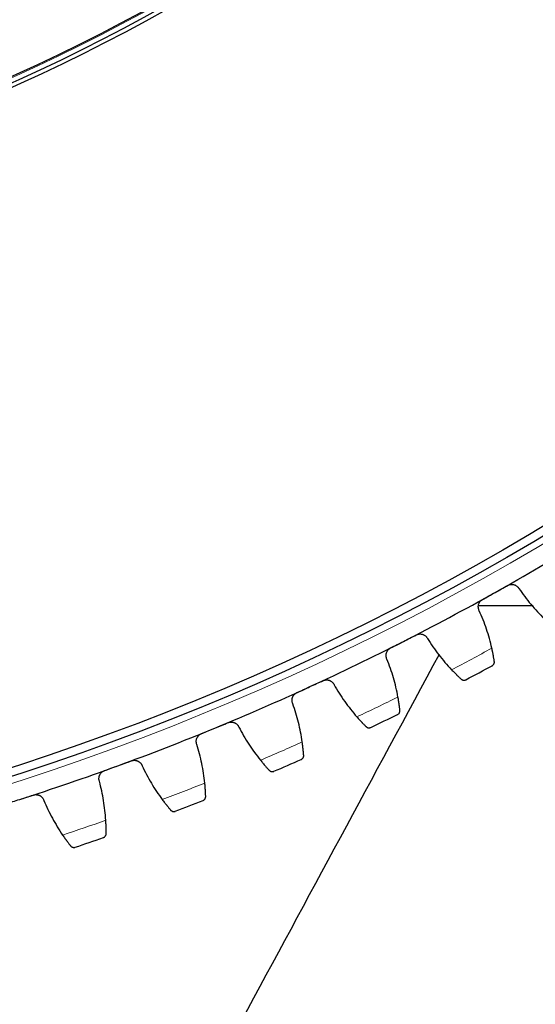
# Model space of a CAD drawing. Header units: inches. Extents: x 0 to 20790, y -12 to 14700.
# Tile 220 of 256: x 10342 to 10465, y 3828 to 4064. Entities that reach past the tile are written whole.
import ezdxf

# ---------------------------------------------------------------- set-up
doc = ezdxf.new("R2010")
doc.units = ezdxf.units.IN
doc.layers.add('1', color=7, linetype='Continuous', true_color=0xffffff)
doc.layers.add('254', color=7, linetype='Continuous', true_color=0xffffff)
doc.styles.add('latin_extended', font='simplex.shx')
doc.dimstyles.get("Standard").update_dxf_attribs({"dimtxt": 0.18, "dimasz": 0.18, "dimexe": 0.18, "dimexo": 0.0625, "dimgap": 0.09, "dimtad": 0, "dimtih": 1, "dimtoh": 1, "dimdec": 4, "dimzin": 0, "dimdsep": 46, "dimtxsty": 'Standard', "dimcen": 0.09, "dimadec": 0, "dimazin": 0, "dimtfac": 1, "dimtdec": 4, "dimtofl": 0, "dimtmove": 0, "dimatfit": 3, "dimfxl": 1, "dimtolj": 1, "dimtzin": 0, "dimarcsym": 0})

# ---------------------------------------------------------------- blocks, each defined once
blk = doc.blocks.new('_U6')
at = {"layer": '254', "color": 3, "linetype": 'Continuous', "lineweight": 13, "transparency": 16777216}
for p, q in [((9507.07, 3920.69), (9507.07, 2606.19)), ((10797.07, 3920.69), (10797.07, 2606.19)), ((9629.57, 2641.19), (10674.57, 2641.19))]:
    blk.add_line(p, q, dxfattribs=at)
at = {"layer": '254', "color": 3, "transparency": 16777216}
for points in [[(9629.57, 2661.6), (9629.57, 2620.77), (9507.07, 2641.19)], [(10674.57, 2620.77), (10674.57, 2661.6), (10797.07, 2641.19)]]:
    blk.add_solid(points, dxfattribs=at)
at = {"layer": 'Defpoints', "color": 0, "transparency": 16777216}
for p in [(9507.07, 3955.69), (10797.07, 3955.69), (10797.07, 2641.19)]:
    blk.add_point(p, dxfattribs=at)
at = {"layer": '254', "color": 2, "lineweight": 13, "transparency": 16777216, "insert": (9947.9, 2824.94), "char_height": 122.5, "attachment_point": 1, "style": 'latin_extended'}
blk.add_mtext('\\A1;1290', dxfattribs=at)
blk = doc.blocks.new('_U7')
at = {"layer": '254', "color": 3, "linetype": 'Continuous', "lineweight": 13, "transparency": 16777216}
for p, q in [((9659.07, 3888.69), (9659.07, 2886.19)), ((10645.07, 3888.69), (10645.07, 2886.19)), ((9781.57, 2921.19), (10522.57, 2921.19))]:
    blk.add_line(p, q, dxfattribs=at)
at = {"layer": '254', "color": 3, "transparency": 16777216}
for points in [[(9781.57, 2941.6), (9781.57, 2900.77), (9659.07, 2921.19)], [(10522.57, 2900.77), (10522.57, 2941.6), (10645.07, 2921.19)]]:
    blk.add_solid(points, dxfattribs=at)
at = {"layer": 'Defpoints', "color": 0, "transparency": 16777216}
for p in [(9659.07, 3923.69), (10645.07, 3923.69), (10645.07, 2921.19)]:
    blk.add_point(p, dxfattribs=at)
at = {"layer": '254', "color": 2, "lineweight": 13, "transparency": 16777216, "insert": (9997.49, 3104.94), "char_height": 122.5, "attachment_point": 1, "style": 'latin_extended'}
blk.add_mtext('\\A1;986', dxfattribs=at)
blk = doc.blocks.new('_U10')
at = {"layer": '254', "color": 3, "linetype": 'Continuous', "lineweight": 13, "transparency": 16777216}
for p, q in [((10187.07, 4468.69), (12185.34, 4468.69)), ((12150.34, 4346.19), (12150.34, 3940.69)), ((11010.57, 3818.19), (12185.34, 3818.19))]:
    blk.add_line(p, q, dxfattribs=at)
at = {"layer": '254', "color": 3, "transparency": 16777216}
for points in [[(12170.76, 4346.19), (12129.92, 4346.19), (12150.34, 4468.69)], [(12129.92, 3940.69), (12170.76, 3940.69), (12150.34, 3818.19)]]:
    blk.add_solid(points, dxfattribs=at)
at = {"layer": 'Defpoints', "color": 0, "transparency": 16777216}
for p in [(10152.07, 4468.69), (10975.57, 3818.19), (12150.34, 3818.19)]:
    blk.add_point(p, dxfattribs=at)
at = {"layer": '254', "color": 2, "lineweight": 13, "transparency": 16777216, "insert": (11966.59, 3948.36), "char_height": 122.5, "attachment_point": 1, "rotation": 90, "style": 'latin_extended'}
blk.add_mtext('\\A1;650', dxfattribs=at)

msp = doc.modelspace()

# ---------------------------------------------------------------- linework, layer by layer
at = {"layer": '1', "color": 2, "linetype": 'Continuous', "lineweight": 25}
msp.add_line((10451.366, 3923.685), (10464.446, 3923.685), dxfattribs=at)
at = {"layer": '1', "color": 110, "linetype": 'Continuous', "lineweight": 13}
for radius in [616.6, 458.862]:
    msp.add_circle((10152.069, 4468.685), radius, dxfattribs=at)
at = {"layer": '1', "color": 2, "linetype": 'Continuous', "lineweight": 25}
for radius in [615, 613, 461, 460, 458.594]:
    msp.add_circle((10152.069, 4468.685), radius, dxfattribs=at)
for radius, start, end in [(621, 299.235669, 301.528662), (621, 296.942675, 299.235669), (621, 294.649682, 296.942675), (636, 297.768247, 298.410097), (621, 292.356688, 294.649682), (636, 295.475253, 296.117104), (621, 290.063694, 292.356688), (636, 293.182259, 293.82411), (621, 287.770701, 290.063694), (636, 290.889266, 291.531116), (636, 288.596272, 289.238123)]:
    msp.add_arc((10152.069, 4468.685), radius, start, end, dxfattribs=at)
at = {"layer": '1', "color": 110, "linetype": 'Continuous', "lineweight": 13}
for start, end in [(297.594811, 298.583533), (295.301818, 296.290539), (293.008824, 293.997545), (290.71583, 291.704552), (288.422837, 289.411558)]:
    msp.add_arc((10152.069, 4468.685), 632.294, start, end, dxfattribs=at)
at = {"layer": '1', "color": 2, "linetype": 'Continuous', "lineweight": 25}
for points in [[(10455.367, 3926.789), (10456.367, 3927.349), (10457.367, 3927.908), (10458.366, 3928.468)], [(10452.368, 3925.111), (10453.368, 3925.67), (10454.368, 3926.23), (10455.367, 3926.789)], [(10461.08, 3927.715), (10461.523, 3927.062), (10462.441, 3925.781), (10463.911, 3923.935), (10465.473, 3922.165), (10466.576, 3921.036), (10467.143, 3920.485)], [(10454.584, 3913.455), (10454.41, 3914.227), (10454.024, 3915.758), (10453.333, 3918.015), (10452.528, 3920.232), (10451.916, 3921.685), (10451.591, 3922.404)], [(10433.443, 3915.089), (10434.465, 3915.608), (10435.486, 3916.127), (10436.507, 3916.646)], [(10430.38, 3913.531), (10431.401, 3914.05), (10432.422, 3914.569), (10433.443, 3915.089)], [(10439.188, 3915.785), (10439.605, 3915.114), (10440.471, 3913.798), (10441.866, 3911.895), (10443.356, 3910.064), (10444.413, 3908.892), (10444.958, 3908.318)], [(10432.127, 3901.796), (10431.984, 3902.574), (10431.66, 3904.119), (10431.059, 3906.402), (10430.344, 3908.65), (10429.791, 3910.126), (10429.495, 3910.858)], [(10407.945, 3902.841), (10408.987, 3903.319), (10410.028, 3903.796), (10411.069, 3904.274)], [(10411.069, 3904.274), (10412.11, 3904.752), (10413.151, 3905.23), (10414.193, 3905.707)], [(10416.837, 3904.74), (10417.227, 3904.053), (10418.039, 3902.703), (10419.357, 3900.746), (10420.772, 3898.857), (10421.782, 3897.643), (10422.303, 3897.048)], [(10409.221, 3891.045), (10409.11, 3891.828), (10408.848, 3893.385), (10408.339, 3895.69), (10407.715, 3897.965), (10407.221, 3899.462), (10406.955, 3900.205)], [(10388.28, 3894.364), (10389.339, 3894.799), (10390.399, 3895.235), (10391.458, 3895.671)], [(10385.101, 3893.056), (10386.161, 3893.492), (10387.22, 3893.928), (10388.28, 3894.364)], [(10394.062, 3894.598), (10394.424, 3893.896), (10395.182, 3892.515), (10396.42, 3890.507), (10397.758, 3888.562), (10398.719, 3887.309), (10399.216, 3886.694)], [(10385.904, 3881.219), (10385.825, 3882.006), (10385.625, 3883.572), (10385.209, 3885.896), (10384.676, 3888.194), (10384.242, 3889.709), (10384.006, 3890.462)], [(10365.112, 3885.373), (10366.188, 3885.766), (10367.264, 3886.159), (10368.34, 3886.552)], [(10361.884, 3884.194), (10362.96, 3884.587), (10364.036, 3884.98), (10365.112, 3885.373)], [(10370.899, 3885.376), (10371.233, 3884.66), (10371.935, 3883.249), (10373.091, 3881.193), (10374.351, 3879.197), (10375.26, 3877.906), (10375.733, 3877.271)], [(10362.213, 3872.334), (10362.165, 3873.124), (10362.028, 3874.696), (10361.705, 3877.034), (10361.264, 3879.352), (10360.892, 3880.883), (10360.686, 3881.645)], [(10338.331, 3876.267), (10339.422, 3876.617), (10340.513, 3876.966), (10341.603, 3877.316)], [(10341.603, 3877.316), (10342.694, 3877.666), (10343.785, 3878.015), (10344.876, 3878.365)], [(10347.386, 3877.087), (10347.691, 3876.359), (10348.336, 3874.921), (10349.409, 3872.821), (10350.588, 3870.776), (10351.445, 3869.45), (10351.891, 3868.796)]]:
    msp.add_open_spline(points, degree=3, dxfattribs=at)
for points, knots in [([(10458.366, 3928.468), (10458.425, 3928.501), (10458.543, 3928.56), (10458.728, 3928.629), (10458.856, 3928.664), (10458.953, 3928.685), (10458.986, 3928.691), (10459.051, 3928.702), (10459.084, 3928.706), (10459.247, 3928.725), (10459.378, 3928.727), (10459.541, 3928.713), (10459.574, 3928.71), (10459.623, 3928.703), (10459.639, 3928.701), (10459.672, 3928.696), (10459.753, 3928.682), (10459.895, 3928.648), (10460.017, 3928.607), (10460.138, 3928.559), (10460.197, 3928.533), (10460.371, 3928.443), (10460.479, 3928.374), (10460.63, 3928.255), (10460.678, 3928.213), (10460.748, 3928.147), (10460.771, 3928.124), (10460.815, 3928.077), (10460.837, 3928.053), (10460.942, 3927.931), (10461.016, 3927.827), (10461.08, 3927.715)], [0, 0, 0, 0, 0.0625, 0.125, 0.1875, 0.1875, 0.21875, 0.21875, 0.25, 0.25, 0.375, 0.375, 0.40625, 0.40625, 0.421875, 0.421875, 0.4375, 0.5, 0.5625, 0.5625, 0.625, 0.625, 0.75, 0.75, 0.8125, 0.8125, 0.84375, 0.84375, 0.875, 0.875, 1, 1, 1, 1]), ([(10451.591, 3922.404), (10451.529, 3922.517), (10451.479, 3922.635), (10451.421, 3922.817), (10451.404, 3922.879), (10451.384, 3922.973), (10451.378, 3923.004), (10451.367, 3923.068), (10451.363, 3923.1), (10451.344, 3923.26), (10451.341, 3923.388), (10451.356, 3923.581), (10451.364, 3923.645), (10451.38, 3923.742), (10451.387, 3923.774), (10451.401, 3923.837), (10451.409, 3923.869), (10451.453, 3924.025), (10451.499, 3924.147), (10451.573, 3924.293), (10451.588, 3924.322), (10451.62, 3924.379), (10451.638, 3924.407), (10451.691, 3924.491), (10451.728, 3924.545), (10451.85, 3924.7), (10451.94, 3924.795), (10452.066, 3924.904), (10452.092, 3924.925), (10452.145, 3924.966), (10452.172, 3924.986), (10452.254, 3925.043), (10452.31, 3925.078), (10452.368, 3925.111)], [0, 0, 0, 0, 0.125, 0.125, 0.1875, 0.1875, 0.21875, 0.21875, 0.25, 0.25, 0.375, 0.375, 0.4375, 0.4375, 0.46875, 0.46875, 0.5, 0.5, 0.625, 0.625, 0.65625, 0.65625, 0.6875, 0.6875, 0.75, 0.75, 0.875, 0.875, 0.90625, 0.90625, 0.9375, 0.9375, 1, 1, 1, 1]), ([(10436.507, 3916.646), (10436.567, 3916.676), (10436.688, 3916.73), (10436.875, 3916.792), (10437.004, 3916.822), (10437.102, 3916.839), (10437.135, 3916.844), (10437.201, 3916.852), (10437.234, 3916.855), (10437.398, 3916.867), (10437.528, 3916.864), (10437.691, 3916.844), (10437.724, 3916.839), (10437.772, 3916.83), (10437.788, 3916.827), (10437.821, 3916.821), (10437.901, 3916.804), (10438.042, 3916.765), (10438.163, 3916.718), (10438.281, 3916.666), (10438.339, 3916.637), (10438.509, 3916.541), (10438.614, 3916.467), (10438.76, 3916.343), (10438.807, 3916.299), (10438.874, 3916.229), (10438.896, 3916.206), (10438.938, 3916.157), (10438.959, 3916.132), (10439.059, 3916.007), (10439.129, 3915.899), (10439.188, 3915.785)], [0, 0, 0, 0, 0.0625, 0.125, 0.1875, 0.1875, 0.21875, 0.21875, 0.25, 0.25, 0.375, 0.375, 0.40625, 0.40625, 0.421875, 0.421875, 0.4375, 0.5, 0.5625, 0.5625, 0.625, 0.625, 0.75, 0.75, 0.8125, 0.8125, 0.84375, 0.84375, 0.875, 0.875, 1, 1, 1, 1]), ([(10220.229, 3501.529), (10278.387, 3609.164), (10352.327, 3746.009), (10426.268, 3882.854), (10442.051, 3912.064)], [0, 0, 0, 0, 0.7865465, 1, 1, 1, 1]), ([(10429.495, 3910.858), (10429.438, 3910.973), (10429.392, 3911.093), (10429.341, 3911.277), (10429.327, 3911.339), (10429.31, 3911.434), (10429.306, 3911.466), (10429.298, 3911.53), (10429.294, 3911.562), (10429.282, 3911.723), (10429.284, 3911.851), (10429.307, 3912.043), (10429.317, 3912.107), (10429.338, 3912.203), (10429.346, 3912.234), (10429.362, 3912.297), (10429.372, 3912.329), (10429.421, 3912.483), (10429.473, 3912.602), (10429.552, 3912.746), (10429.568, 3912.774), (10429.603, 3912.83), (10429.621, 3912.858), (10429.678, 3912.939), (10429.718, 3912.991), (10429.845, 3913.142), (10429.939, 3913.233), (10430.07, 3913.336), (10430.096, 3913.357), (10430.151, 3913.395), (10430.178, 3913.414), (10430.262, 3913.468), (10430.32, 3913.501), (10430.38, 3913.531)], [0, 0, 0, 0, 0.125, 0.125, 0.1875, 0.1875, 0.21875, 0.21875, 0.25, 0.25, 0.375, 0.375, 0.4375, 0.4375, 0.46875, 0.46875, 0.5, 0.5, 0.625, 0.625, 0.65625, 0.65625, 0.6875, 0.6875, 0.75, 0.75, 0.875, 0.875, 0.90625, 0.90625, 0.9375, 0.9375, 1, 1, 1, 1]), ([(10455.177, 3910.314), (10455.164, 3910.401), (10455.149, 3910.496), (10455.117, 3910.697), (10455.082, 3910.911), (10455.041, 3911.148), (10455.014, 3911.304), (10455.008, 3911.336), (10454.997, 3911.4), (10454.991, 3911.432), (10454.974, 3911.531), (10454.962, 3911.597), (10454.925, 3911.799), (10454.898, 3911.937), (10454.843, 3912.222), (10454.815, 3912.368), (10454.769, 3912.592), (10454.753, 3912.668), (10454.729, 3912.783), (10454.721, 3912.822), (10454.705, 3912.9), (10454.697, 3912.939), (10454.655, 3913.135), (10454.62, 3913.294), (10454.584, 3913.455)], [0, 0, 0, 0, 0.125, 0.125, 0.25, 0.375, 0.375, 0.40625, 0.40625, 0.4375, 0.4375, 0.5, 0.5, 0.625, 0.625, 0.75, 0.75, 0.8125, 0.8125, 0.84375, 0.84375, 0.875, 0.875, 1, 1, 1, 1]), ([(10454.665, 3909.282), (10454.666, 3909.283), (10454.667, 3909.284), (10454.67, 3909.285), (10454.671, 3909.286), (10454.675, 3909.288), (10454.683, 3909.292), (10454.701, 3909.303), (10454.736, 3909.324), (10454.804, 3909.371), (10454.859, 3909.418), (10454.96, 3909.518), (10455.019, 3909.595), (10455.09, 3909.726), (10455.111, 3909.772), (10455.138, 3909.844), (10455.146, 3909.869), (10455.16, 3909.92), (10455.166, 3909.946), (10455.181, 3910.026), (10455.187, 3910.081), (10455.19, 3910.195), (10455.186, 3910.254), (10455.177, 3910.314)], [0, 0, 0, 0, 0.0039063, 0.0039063, 0.0078125, 0.0078125, 0.015625, 0.03125, 0.0625, 0.125, 0.25, 0.25, 0.5, 0.5, 0.625, 0.625, 0.6875, 0.6875, 0.75, 0.75, 0.875, 0.875, 1, 1, 1, 1]), ([(10444.958, 3908.318), (10445.071, 3908.198), (10445.184, 3908.081), (10445.405, 3907.853), (10445.622, 3907.63), (10445.833, 3907.419), (10445.989, 3907.265), (10446.04, 3907.215), (10446.116, 3907.14), (10446.141, 3907.115), (10446.191, 3907.066), (10446.216, 3907.042), (10446.339, 3906.922), (10446.528, 3906.739), (10446.703, 3906.574), (10446.87, 3906.416), (10446.95, 3906.342), (10447.044, 3906.254), (10447.063, 3906.237), (10447.099, 3906.203), (10447.153, 3906.153), (10447.204, 3906.106), (10447.237, 3906.076)], [0, 0, 0, 0, 0.125, 0.125, 0.25, 0.375, 0.375, 0.4375, 0.4375, 0.46875, 0.46875, 0.5, 0.5, 0.625, 0.75, 0.75, 0.875, 0.875, 0.90625, 0.90625, 0.9375, 1, 1, 1, 1]), ([(10414.193, 3905.707), (10414.253, 3905.735), (10414.376, 3905.785), (10414.566, 3905.839), (10414.696, 3905.863), (10414.795, 3905.877), (10414.828, 3905.88), (10414.894, 3905.886), (10414.927, 3905.888), (10415.091, 3905.893), (10415.222, 3905.885), (10415.383, 3905.858), (10415.416, 3905.852), (10415.464, 3905.841), (10415.48, 3905.838), (10415.512, 3905.83), (10415.591, 3905.81), (10415.731, 3905.765), (10415.849, 3905.714), (10415.966, 3905.657), (10416.022, 3905.625), (10416.189, 3905.523), (10416.291, 3905.445), (10416.432, 3905.314), (10416.477, 3905.269), (10416.541, 3905.197), (10416.562, 3905.172), (10416.602, 3905.122), (10416.622, 3905.096), (10416.717, 3904.967), (10416.782, 3904.856), (10416.837, 3904.74)], [0, 0, 0, 0, 0.0625, 0.125, 0.1875, 0.1875, 0.21875, 0.21875, 0.25, 0.25, 0.375, 0.375, 0.40625, 0.40625, 0.421875, 0.421875, 0.4375, 0.5, 0.5625, 0.5625, 0.625, 0.625, 0.75, 0.75, 0.8125, 0.8125, 0.84375, 0.84375, 0.875, 0.875, 1, 1, 1, 1]), ([(10447.237, 3906.076), (10447.282, 3906.035), (10447.328, 3905.999), (10447.423, 3905.939), (10447.472, 3905.913), (10447.57, 3905.871), (10447.62, 3905.855), (10447.72, 3905.83), (10447.77, 3905.821), (10447.87, 3905.812), (10447.92, 3905.811), (10448.017, 3905.817), (10448.065, 3905.823), (10448.158, 3905.842), (10448.204, 3905.855), (10448.271, 3905.878), (10448.304, 3905.892), (10448.342, 3905.909), (10448.361, 3905.918), (10448.369, 3905.922), (10448.374, 3905.925), (10448.377, 3905.926), (10448.379, 3905.928)], [0, 0, 0, 0, 0.125, 0.125, 0.25, 0.25, 0.375, 0.375, 0.5, 0.5, 0.625, 0.625, 0.75, 0.75, 0.875, 0.875, 0.9375, 0.96875, 0.984375, 0.9921875, 0.9921875, 1, 1, 1, 1]), ([(10406.955, 3900.205), (10406.902, 3900.323), (10406.861, 3900.444), (10406.817, 3900.63), (10406.806, 3900.693), (10406.793, 3900.788), (10406.79, 3900.82), (10406.784, 3900.884), (10406.782, 3900.917), (10406.776, 3901.078), (10406.784, 3901.206), (10406.814, 3901.397), (10406.827, 3901.46), (10406.851, 3901.555), (10406.86, 3901.586), (10406.88, 3901.649), (10406.89, 3901.679), (10406.946, 3901.832), (10407.002, 3901.949), (10407.087, 3902.089), (10407.104, 3902.116), (10407.141, 3902.171), (10407.161, 3902.198), (10407.22, 3902.277), (10407.262, 3902.328), (10407.395, 3902.473), (10407.493, 3902.56), (10407.628, 3902.658), (10407.655, 3902.677), (10407.711, 3902.714), (10407.739, 3902.732), (10407.825, 3902.782), (10407.885, 3902.813), (10407.945, 3902.841)], [0, 0, 0, 0, 0.125, 0.125, 0.1875, 0.1875, 0.21875, 0.21875, 0.25, 0.25, 0.375, 0.375, 0.4375, 0.4375, 0.46875, 0.46875, 0.5, 0.5, 0.625, 0.625, 0.65625, 0.65625, 0.6875, 0.6875, 0.75, 0.75, 0.875, 0.875, 0.90625, 0.90625, 0.9375, 0.9375, 1, 1, 1, 1]), ([(10432.594, 3898.633), (10432.584, 3898.722), (10432.573, 3898.817), (10432.549, 3899.019), (10432.523, 3899.234), (10432.492, 3899.473), (10432.471, 3899.63), (10432.467, 3899.662), (10432.458, 3899.726), (10432.453, 3899.759), (10432.44, 3899.858), (10432.43, 3899.924), (10432.401, 3900.128), (10432.381, 3900.267), (10432.337, 3900.554), (10432.314, 3900.701), (10432.277, 3900.927), (10432.265, 3901.003), (10432.246, 3901.119), (10432.239, 3901.158), (10432.226, 3901.236), (10432.219, 3901.276), (10432.185, 3901.473), (10432.157, 3901.634), (10432.127, 3901.796)], [0, 0, 0, 0, 0.125, 0.125, 0.25, 0.375, 0.375, 0.40625, 0.40625, 0.4375, 0.4375, 0.5, 0.5, 0.625, 0.625, 0.75, 0.75, 0.8125, 0.8125, 0.84375, 0.84375, 0.875, 0.875, 1, 1, 1, 1]), ([(10432.041, 3897.623), (10432.042, 3897.624), (10432.043, 3897.625), (10432.046, 3897.626), (10432.047, 3897.627), (10432.051, 3897.629), (10432.059, 3897.633), (10432.078, 3897.642), (10432.114, 3897.663), (10432.184, 3897.707), (10432.24, 3897.751), (10432.345, 3897.847), (10432.407, 3897.922), (10432.484, 3898.05), (10432.507, 3898.095), (10432.536, 3898.166), (10432.545, 3898.191), (10432.561, 3898.241), (10432.568, 3898.267), (10432.587, 3898.346), (10432.595, 3898.401), (10432.602, 3898.514), (10432.601, 3898.573), (10432.594, 3898.633)], [0, 0, 0, 0, 0.0039062, 0.0039062, 0.0078125, 0.0078125, 0.015625, 0.03125, 0.0625, 0.125, 0.25, 0.25, 0.5, 0.5, 0.625, 0.625, 0.6875, 0.6875, 0.75, 0.75, 0.875, 0.875, 1, 1, 1, 1]), ([(10391.458, 3895.671), (10391.52, 3895.696), (10391.645, 3895.74), (10391.837, 3895.788), (10391.967, 3895.806), (10392.066, 3895.816), (10392.1, 3895.818), (10392.166, 3895.821), (10392.199, 3895.821), (10392.364, 3895.82), (10392.494, 3895.807), (10392.654, 3895.774), (10392.686, 3895.766), (10392.734, 3895.754), (10392.75, 3895.749), (10392.781, 3895.74), (10392.86, 3895.717), (10392.997, 3895.667), (10393.114, 3895.611), (10393.228, 3895.549), (10393.283, 3895.516), (10393.445, 3895.406), (10393.544, 3895.324), (10393.68, 3895.189), (10393.723, 3895.141), (10393.784, 3895.067), (10393.804, 3895.041), (10393.843, 3894.989), (10393.861, 3894.963), (10393.951, 3894.83), (10394.012, 3894.717), (10394.062, 3894.598)], [0, 0, 0, 0, 0.0625, 0.125, 0.1875, 0.1875, 0.21875, 0.21875, 0.25, 0.25, 0.375, 0.375, 0.40625, 0.40625, 0.421875, 0.421875, 0.4375, 0.5, 0.5625, 0.5625, 0.625, 0.625, 0.75, 0.75, 0.8125, 0.8125, 0.84375, 0.84375, 0.875, 0.875, 1, 1, 1, 1]), ([(10422.303, 3897.048), (10422.412, 3896.924), (10422.519, 3896.802), (10422.731, 3896.566), (10422.94, 3896.335), (10423.142, 3896.115), (10423.291, 3895.955), (10423.34, 3895.903), (10423.413, 3895.825), (10423.438, 3895.799), (10423.486, 3895.748), (10423.51, 3895.723), (10423.627, 3895.598), (10423.809, 3895.408), (10423.977, 3895.236), (10424.138, 3895.072), (10424.214, 3894.994), (10424.305, 3894.902), (10424.323, 3894.884), (10424.358, 3894.849), (10424.41, 3894.797), (10424.459, 3894.748), (10424.491, 3894.717)], [0, 0, 0, 0, 0.125, 0.125, 0.25, 0.375, 0.375, 0.4375, 0.4375, 0.46875, 0.46875, 0.5, 0.5, 0.625, 0.75, 0.75, 0.875, 0.875, 0.90625, 0.90625, 0.9375, 1, 1, 1, 1]), ([(10384.006, 3890.462), (10383.958, 3890.582), (10383.922, 3890.704), (10383.886, 3890.892), (10383.877, 3890.955), (10383.868, 3891.051), (10383.866, 3891.083), (10383.863, 3891.148), (10383.862, 3891.18), (10383.862, 3891.342), (10383.875, 3891.469), (10383.913, 3891.659), (10383.928, 3891.721), (10383.956, 3891.815), (10383.967, 3891.846), (10383.989, 3891.908), (10384, 3891.938), (10384.062, 3892.088), (10384.123, 3892.203), (10384.213, 3892.339), (10384.232, 3892.366), (10384.271, 3892.419), (10384.291, 3892.445), (10384.354, 3892.522), (10384.398, 3892.571), (10384.537, 3892.711), (10384.638, 3892.794), (10384.777, 3892.887), (10384.805, 3892.905), (10384.862, 3892.939), (10384.891, 3892.955), (10384.979, 3893.002), (10385.039, 3893.031), (10385.101, 3893.056)], [0, 0, 0, 0, 0.125, 0.125, 0.1875, 0.1875, 0.21875, 0.21875, 0.25, 0.25, 0.375, 0.375, 0.4375, 0.4375, 0.46875, 0.46875, 0.5, 0.5, 0.625, 0.625, 0.65625, 0.65625, 0.6875, 0.6875, 0.75, 0.75, 0.875, 0.875, 0.90625, 0.90625, 0.9375, 0.9375, 1, 1, 1, 1]), ([(10424.491, 3894.717), (10424.534, 3894.674), (10424.579, 3894.637), (10424.672, 3894.572), (10424.719, 3894.545), (10424.816, 3894.499), (10424.865, 3894.481), (10424.964, 3894.452), (10425.013, 3894.441), (10425.113, 3894.428), (10425.162, 3894.425), (10425.26, 3894.427), (10425.308, 3894.431), (10425.402, 3894.446), (10425.449, 3894.457), (10425.516, 3894.478), (10425.55, 3894.49), (10425.588, 3894.506), (10425.607, 3894.514), (10425.615, 3894.518), (10425.621, 3894.52), (10425.623, 3894.522), (10425.626, 3894.523)], [0, 0, 0, 0, 0.125, 0.125, 0.25, 0.25, 0.375, 0.375, 0.5, 0.5, 0.625, 0.625, 0.75, 0.75, 0.875, 0.875, 0.9375, 0.96875, 0.984375, 0.9921875, 0.9921875, 1, 1, 1, 1]), ([(10409.562, 3887.866), (10409.556, 3887.955), (10409.549, 3888.05), (10409.533, 3888.253), (10409.515, 3888.469), (10409.493, 3888.709), (10409.479, 3888.867), (10409.476, 3888.899), (10409.469, 3888.964), (10409.466, 3888.996), (10409.457, 3889.095), (10409.45, 3889.163), (10409.429, 3889.367), (10409.414, 3889.507), (10409.382, 3889.795), (10409.365, 3889.943), (10409.337, 3890.17), (10409.328, 3890.247), (10409.313, 3890.364), (10409.308, 3890.403), (10409.298, 3890.482), (10409.293, 3890.521), (10409.267, 3890.72), (10409.245, 3890.881), (10409.221, 3891.045)], [0, 0, 0, 0, 0.125, 0.125, 0.25, 0.375, 0.375, 0.40625, 0.40625, 0.4375, 0.4375, 0.5, 0.5, 0.625, 0.625, 0.75, 0.75, 0.8125, 0.8125, 0.84375, 0.84375, 0.875, 0.875, 1, 1, 1, 1]), ([(10408.969, 3886.879), (10408.97, 3886.88), (10408.971, 3886.88), (10408.974, 3886.881), (10408.975, 3886.882), (10408.979, 3886.884), (10408.988, 3886.888), (10409.006, 3886.897), (10409.043, 3886.915), (10409.115, 3886.957), (10409.173, 3886.999), (10409.282, 3887.091), (10409.347, 3887.163), (10409.428, 3887.287), (10409.453, 3887.331), (10409.485, 3887.402), (10409.495, 3887.426), (10409.513, 3887.476), (10409.521, 3887.501), (10409.543, 3887.579), (10409.554, 3887.634), (10409.565, 3887.747), (10409.567, 3887.806), (10409.562, 3887.866)], [0, 0, 0, 0, 0.0039063, 0.0039063, 0.0078125, 0.0078125, 0.015625, 0.03125, 0.0625, 0.125, 0.25, 0.25, 0.5, 0.5, 0.625, 0.625, 0.6875, 0.6875, 0.75, 0.75, 0.875, 0.875, 1, 1, 1, 1]), ([(10368.34, 3886.552), (10368.403, 3886.575), (10368.53, 3886.614), (10368.723, 3886.653), (10368.855, 3886.667), (10368.954, 3886.672), (10368.987, 3886.673), (10369.054, 3886.673), (10369.087, 3886.673), (10369.251, 3886.665), (10369.38, 3886.646), (10369.539, 3886.607), (10369.571, 3886.598), (10369.618, 3886.584), (10369.634, 3886.579), (10369.665, 3886.568), (10369.743, 3886.542), (10369.878, 3886.486), (10369.992, 3886.426), (10370.104, 3886.36), (10370.158, 3886.324), (10370.315, 3886.208), (10370.411, 3886.122), (10370.541, 3885.981), (10370.582, 3885.932), (10370.64, 3885.855), (10370.659, 3885.829), (10370.696, 3885.775), (10370.713, 3885.748), (10370.797, 3885.612), (10370.854, 3885.496), (10370.899, 3885.376)], [0, 0, 0, 0, 0.0625, 0.125, 0.1875, 0.1875, 0.21875, 0.21875, 0.25, 0.25, 0.375, 0.375, 0.40625, 0.40625, 0.421875, 0.421875, 0.4375, 0.5, 0.5625, 0.5625, 0.625, 0.625, 0.75, 0.75, 0.8125, 0.8125, 0.84375, 0.84375, 0.875, 0.875, 1, 1, 1, 1]), ([(10399.216, 3886.694), (10399.32, 3886.565), (10399.422, 3886.44), (10399.624, 3886.195), (10399.823, 3885.956), (10400.017, 3885.728), (10400.159, 3885.562), (10400.206, 3885.508), (10400.276, 3885.427), (10400.299, 3885.4), (10400.345, 3885.347), (10400.368, 3885.321), (10400.481, 3885.192), (10400.655, 3884.995), (10400.816, 3884.816), (10400.97, 3884.646), (10401.043, 3884.565), (10401.13, 3884.47), (10401.147, 3884.451), (10401.181, 3884.414), (10401.231, 3884.36), (10401.278, 3884.309), (10401.308, 3884.277)], [0, 0, 0, 0, 0.125, 0.125, 0.25, 0.375, 0.375, 0.4375, 0.4375, 0.46875, 0.46875, 0.5, 0.5, 0.625, 0.75, 0.75, 0.875, 0.875, 0.90625, 0.90625, 0.9375, 1, 1, 1, 1]), ([(10360.686, 3881.645), (10360.642, 3881.767), (10360.611, 3881.891), (10360.583, 3882.08), (10360.576, 3882.143), (10360.571, 3882.24), (10360.57, 3882.272), (10360.57, 3882.337), (10360.571, 3882.369), (10360.577, 3882.53), (10360.595, 3882.657), (10360.64, 3882.845), (10360.659, 3882.907), (10360.69, 3882.999), (10360.702, 3883.03), (10360.726, 3883.091), (10360.739, 3883.12), (10360.807, 3883.268), (10360.872, 3883.38), (10360.968, 3883.513), (10360.988, 3883.539), (10361.029, 3883.59), (10361.05, 3883.616), (10361.116, 3883.69), (10361.162, 3883.737), (10361.306, 3883.871), (10361.411, 3883.95), (10361.553, 3884.037), (10361.582, 3884.054), (10361.64, 3884.086), (10361.67, 3884.101), (10361.76, 3884.145), (10361.821, 3884.171), (10361.884, 3884.194)], [0, 0, 0, 0, 0.125, 0.125, 0.1875, 0.1875, 0.21875, 0.21875, 0.25, 0.25, 0.375, 0.375, 0.4375, 0.4375, 0.46875, 0.46875, 0.5, 0.5, 0.625, 0.625, 0.65625, 0.65625, 0.6875, 0.6875, 0.75, 0.75, 0.875, 0.875, 0.90625, 0.90625, 0.9375, 0.9375, 1, 1, 1, 1]), ([(10401.308, 3884.277), (10401.35, 3884.232), (10401.393, 3884.193), (10401.483, 3884.125), (10401.53, 3884.096), (10401.624, 3884.047), (10401.673, 3884.026), (10401.77, 3883.993), (10401.82, 3883.981), (10401.919, 3883.963), (10401.968, 3883.959), (10402.065, 3883.956), (10402.113, 3883.958), (10402.208, 3883.97), (10402.255, 3883.979), (10402.324, 3883.997), (10402.358, 3884.008), (10402.397, 3884.022), (10402.416, 3884.03), (10402.424, 3884.033), (10402.43, 3884.035), (10402.432, 3884.037), (10402.435, 3884.038)], [0, 0, 0, 0, 0.125, 0.125, 0.25, 0.25, 0.375, 0.375, 0.5, 0.5, 0.625, 0.625, 0.75, 0.75, 0.875, 0.875, 0.9375, 0.96875, 0.984375, 0.9921875, 0.9921875, 1, 1, 1, 1]), ([(10386.118, 3878.029), (10386.115, 3878.118), (10386.111, 3878.213), (10386.104, 3878.417), (10386.095, 3878.633), (10386.083, 3878.874), (10386.074, 3879.032), (10386.073, 3879.064), (10386.069, 3879.129), (10386.067, 3879.162), (10386.061, 3879.262), (10386.057, 3879.329), (10386.045, 3879.534), (10386.035, 3879.675), (10386.015, 3879.964), (10386.004, 3880.112), (10385.985, 3880.34), (10385.979, 3880.417), (10385.969, 3880.535), (10385.965, 3880.574), (10385.958, 3880.653), (10385.955, 3880.693), (10385.937, 3880.892), (10385.921, 3881.055), (10385.904, 3881.219)], [0, 0, 0, 0, 0.125, 0.125, 0.25, 0.375, 0.375, 0.40625, 0.40625, 0.4375, 0.4375, 0.5, 0.5, 0.625, 0.625, 0.75, 0.75, 0.8125, 0.8125, 0.84375, 0.84375, 0.875, 0.875, 1, 1, 1, 1]), ([(10344.876, 3878.365), (10344.94, 3878.385), (10345.068, 3878.419), (10345.263, 3878.451), (10345.395, 3878.459), (10345.494, 3878.461), (10345.527, 3878.46), (10345.594, 3878.458), (10345.627, 3878.456), (10345.791, 3878.442), (10345.919, 3878.417), (10346.077, 3878.372), (10346.108, 3878.362), (10346.154, 3878.346), (10346.17, 3878.34), (10346.201, 3878.329), (10346.277, 3878.299), (10346.41, 3878.238), (10346.522, 3878.173), (10346.63, 3878.102), (10346.683, 3878.064), (10346.836, 3877.942), (10346.928, 3877.853), (10347.052, 3877.707), (10347.091, 3877.656), (10347.146, 3877.577), (10347.164, 3877.55), (10347.199, 3877.495), (10347.215, 3877.467), (10347.294, 3877.327), (10347.345, 3877.21), (10347.386, 3877.087)], [0, 0, 0, 0, 0.0625, 0.125, 0.1875, 0.1875, 0.21875, 0.21875, 0.25, 0.25, 0.375, 0.375, 0.40625, 0.40625, 0.421875, 0.421875, 0.4375, 0.5, 0.5625, 0.5625, 0.625, 0.625, 0.75, 0.75, 0.8125, 0.8125, 0.84375, 0.84375, 0.875, 0.875, 1, 1, 1, 1]), ([(10375.733, 3877.271), (10375.831, 3877.139), (10375.929, 3877.009), (10376.121, 3876.756), (10376.31, 3876.51), (10376.494, 3876.275), (10376.63, 3876.103), (10376.675, 3876.047), (10376.742, 3875.963), (10376.764, 3875.936), (10376.808, 3875.881), (10376.829, 3875.854), (10376.937, 3875.721), (10377.103, 3875.517), (10377.256, 3875.331), (10377.403, 3875.155), (10377.473, 3875.071), (10377.557, 3874.973), (10377.573, 3874.953), (10377.605, 3874.915), (10377.653, 3874.859), (10377.698, 3874.807), (10377.727, 3874.773)], [0, 0, 0, 0, 0.125, 0.125, 0.25, 0.375, 0.375, 0.4375, 0.4375, 0.46875, 0.46875, 0.5, 0.5, 0.625, 0.75, 0.75, 0.875, 0.875, 0.90625, 0.90625, 0.9375, 1, 1, 1, 1]), ([(10385.485, 3877.066), (10385.487, 3877.067), (10385.488, 3877.068), (10385.491, 3877.069), (10385.492, 3877.069), (10385.496, 3877.071), (10385.504, 3877.074), (10385.523, 3877.082), (10385.561, 3877.1), (10385.635, 3877.138), (10385.694, 3877.178), (10385.807, 3877.265), (10385.874, 3877.335), (10385.961, 3877.456), (10385.987, 3877.499), (10386.022, 3877.568), (10386.033, 3877.592), (10386.053, 3877.641), (10386.062, 3877.666), (10386.087, 3877.743), (10386.1, 3877.797), (10386.116, 3877.91), (10386.12, 3877.968), (10386.118, 3878.029)], [0, 0, 0, 0, 0.0039063, 0.0039063, 0.0078125, 0.0078125, 0.015625, 0.03125, 0.0625, 0.125, 0.25, 0.25, 0.5, 0.5, 0.625, 0.625, 0.6875, 0.6875, 0.75, 0.75, 0.875, 0.875, 1, 1, 1, 1]), ([(10377.727, 3874.773), (10377.766, 3874.727), (10377.808, 3874.686), (10377.896, 3874.614), (10377.941, 3874.583), (10378.033, 3874.53), (10378.081, 3874.508), (10378.177, 3874.471), (10378.226, 3874.456), (10378.324, 3874.435), (10378.373, 3874.428), (10378.47, 3874.422), (10378.518, 3874.422), (10378.614, 3874.43), (10378.661, 3874.437), (10378.73, 3874.453), (10378.765, 3874.462), (10378.804, 3874.475), (10378.824, 3874.482), (10378.832, 3874.485), (10378.838, 3874.487), (10378.84, 3874.488), (10378.843, 3874.489)], [0, 0, 0, 0, 0.125, 0.125, 0.25, 0.25, 0.375, 0.375, 0.5, 0.5, 0.625, 0.625, 0.75, 0.75, 0.875, 0.875, 0.9375, 0.96875, 0.984375, 0.9921875, 0.9921875, 1, 1, 1, 1]), ([(10362.298, 3869.138), (10362.299, 3869.227), (10362.299, 3869.322), (10362.3, 3869.526), (10362.299, 3869.742), (10362.297, 3869.984), (10362.295, 3870.142), (10362.295, 3870.174), (10362.294, 3870.239), (10362.293, 3870.272), (10362.291, 3870.372), (10362.29, 3870.439), (10362.286, 3870.644), (10362.282, 3870.785), (10362.273, 3871.075), (10362.268, 3871.224), (10362.258, 3871.453), (10362.255, 3871.53), (10362.25, 3871.647), (10362.248, 3871.687), (10362.244, 3871.766), (10362.242, 3871.806), (10362.232, 3872.006), (10362.223, 3872.169), (10362.213, 3872.334)], [0, 0, 0, 0, 0.125, 0.125, 0.25, 0.375, 0.375, 0.40625, 0.40625, 0.4375, 0.4375, 0.5, 0.5, 0.625, 0.625, 0.75, 0.75, 0.8125, 0.8125, 0.84375, 0.84375, 0.875, 0.875, 1, 1, 1, 1]), ([(10361.628, 3868.201), (10361.629, 3868.202), (10361.631, 3868.202), (10361.633, 3868.203), (10361.635, 3868.204), (10361.639, 3868.205), (10361.647, 3868.208), (10361.667, 3868.216), (10361.705, 3868.231), (10361.737, 3868.247), (10361.8, 3868.279), (10361.841, 3868.304), (10361.957, 3868.387), (10362.027, 3868.454), (10362.119, 3868.571), (10362.147, 3868.613), (10362.184, 3868.681), (10362.196, 3868.704), (10362.218, 3868.752), (10362.228, 3868.777), (10362.256, 3868.853), (10362.271, 3868.907), (10362.292, 3869.019), (10362.298, 3869.077), (10362.298, 3869.138)], [0, 0, 0, 0, 0.0039063, 0.0039063, 0.0078125, 0.0078125, 0.015625, 0.03125, 0.0625, 0.125, 0.125, 0.25, 0.25, 0.5, 0.5, 0.625, 0.625, 0.6875, 0.6875, 0.75, 0.75, 0.875, 0.875, 1, 1, 1, 1]), ([(10351.891, 3868.796), (10351.984, 3868.66), (10352.077, 3868.526), (10352.258, 3868.266), (10352.438, 3868.012), (10352.612, 3867.77), (10352.741, 3867.593), (10352.784, 3867.535), (10352.847, 3867.449), (10352.868, 3867.42), (10352.91, 3867.364), (10352.93, 3867.336), (10353.032, 3867.199), (10353.19, 3866.988), (10353.336, 3866.796), (10353.476, 3866.614), (10353.543, 3866.528), (10353.622, 3866.427), (10353.638, 3866.406), (10353.668, 3866.367), (10353.714, 3866.309), (10353.756, 3866.255), (10353.784, 3866.22)], [0, 0, 0, 0, 0.125, 0.125, 0.25, 0.375, 0.375, 0.4375, 0.4375, 0.46875, 0.46875, 0.5, 0.5, 0.625, 0.75, 0.75, 0.875, 0.875, 0.90625, 0.90625, 0.9375, 1, 1, 1, 1]), ([(10353.784, 3866.22), (10353.822, 3866.172), (10353.862, 3866.13), (10353.946, 3866.055), (10353.99, 3866.022), (10354.081, 3865.965), (10354.127, 3865.941), (10354.222, 3865.9), (10354.27, 3865.884), (10354.367, 3865.859), (10354.416, 3865.85), (10354.513, 3865.84), (10354.561, 3865.838), (10354.656, 3865.842), (10354.704, 3865.847), (10354.774, 3865.86), (10354.808, 3865.868), (10354.848, 3865.879), (10354.868, 3865.885), (10354.877, 3865.888), (10354.882, 3865.89), (10354.885, 3865.891), (10354.888, 3865.891)], [0, 0, 0, 0, 0.125, 0.125, 0.25, 0.25, 0.375, 0.375, 0.5, 0.5, 0.625, 0.625, 0.75, 0.75, 0.875, 0.875, 0.9375, 0.96875, 0.984375, 0.9921875, 0.9921875, 1, 1, 1, 1])]:
    msp.add_open_spline(points, degree=3, knots=knots, dxfattribs=at)

# ---------------------------------------------------------------- dimensions: what is measured, and where the dimension line sits
at = {"layer": '254', "color": 2, "linetype": 'Continuous', "lineweight": 13}
dim = msp.add_linear_dim(base=(12150.338751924, 3818.185382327), p1=(10152.069053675, 4468.685382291), p2=(10975.569089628, 3818.185382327), angle=90, dimstyle='Standard', override={"dimscale": 35, "dimtxt": 3.5, "dimasz": 3.5, "dimexe": 1, "dimexo": 1, "dimgap": 1.75, "dimtad": 1, "dimtih": 0, "dimtoh": 0, "dimdec": 0, "dimlfac": 1, "dimzin": 8, "dimdsep": 46, "dimlunit": 2, "dimtxsty": 'latin_extended', "dimsah": 1, "dimse1": 0, "dimse2": 0, "dimsd1": 0, "dimsd2": 0, "dimclrd": 3, "dimclre": 3, "dimclrt": 2, "dimtol": 0, "dimtm": -0.1, "dimtfac": 0.714286, "dimtdec": 3, "dimtofl": 1, "dimtmove": 0, "dimtzin": 8, "dimlwd": 13, "dimlwe": 13}, dxfattribs=at)
dim.commit()
dim.dimension.update_dxf_attribs({"geometry": '_U10', "text_midpoint": (12150.338751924, 4105.856920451), "dimtype": 160})
for base, p1, p2, picture, middle in [((10797.069, 2641.185), (9507.069, 3955.685), (10797.069, 3955.685), '_U6', (10152.069, 2641.185)), ((10645.069, 2921.185), (9659.069, 3923.685), (10645.069, 3923.685), '_U7', (10152.069, 2921.185))]:
    dim = msp.add_linear_dim(base=base, p1=p1, p2=p2, dimstyle='Standard', override={"dimscale": 35, "dimtxt": 3.5, "dimasz": 3.5, "dimexe": 1, "dimexo": 1, "dimgap": 1.75, "dimtad": 1, "dimtih": 1, "dimtoh": 0, "dimdec": 0, "dimlfac": 1, "dimzin": 8, "dimdsep": 46, "dimlunit": 2, "dimtxsty": 'latin_extended', "dimsah": 1, "dimse1": 0, "dimse2": 0, "dimsd1": 0, "dimsd2": 0, "dimclrd": 3, "dimclre": 3, "dimclrt": 2, "dimtol": 0, "dimtm": -0.1, "dimtfac": 0.714286, "dimtdec": 3, "dimtofl": 1, "dimtmove": 0, "dimtzin": 8, "dimlwd": 13, "dimlwe": 13}, dxfattribs=at)
    dim.commit()
    dim.dimension.update_dxf_attribs({"geometry": picture, "text_midpoint": middle, "dimtype": 160})

doc.saveas('drawing.dxf')
